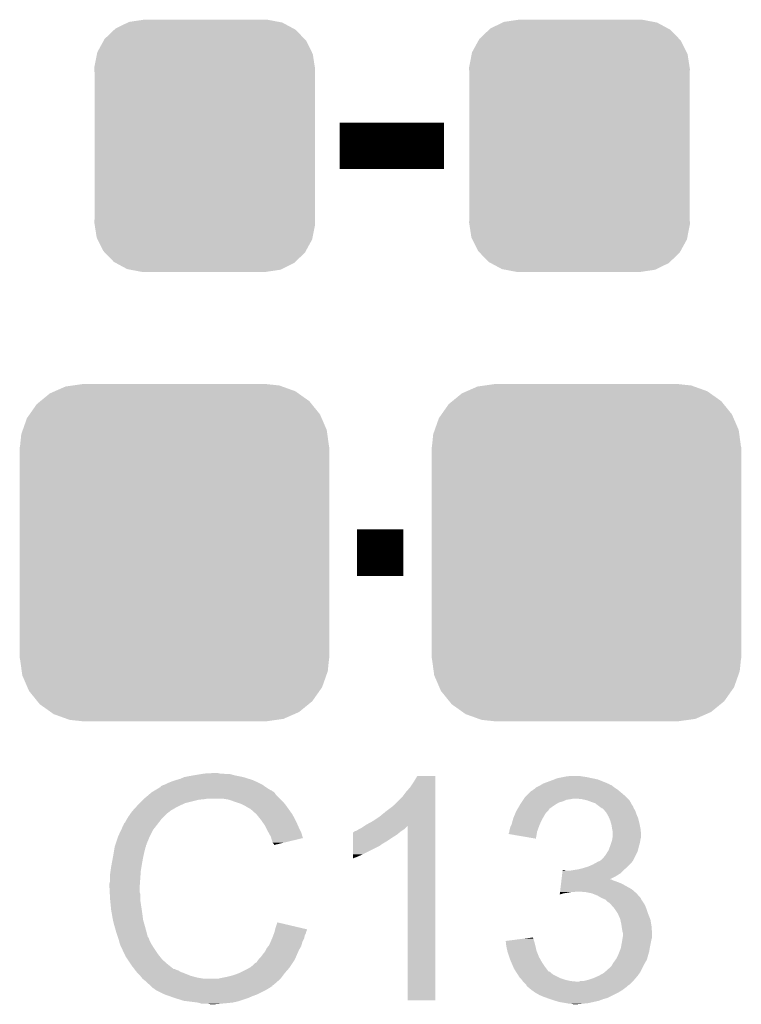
# Model space of a CAD drawing. Extents: x -4.5 to 27.4, y -3.9 to 53.4.
# Tile 33 of 43: x 19.1 to 22.3, y 38.1 to 42.4. Entities that reach past the tile are written whole.
import ezdxf

# ---------------------------------------------------------------- set-up
doc = ezdxf.new("R2010")
doc.units = 0
doc.layers.get('0').update_dxf_attribs({"linetype": 'CONTINUOUS'})
doc.layers.add('BRUSHLESS_28_CLICK_V101_GTO', color=11, linetype='CONTINUOUS')
doc.layers.add('BRUSHLESS_28_CLICK_V101_GTS', color=8, linetype='CONTINUOUS')

# ---------------------------------------------------------------- blocks, each defined once
blk = doc.blocks.new('CUSTOM_97')
for points in [[(-0.39008, 0.512452), (-0.336512, 0.538644), (0.3876, 0.512452), (0.339192, 0.538644)], [(-0.336512, 0.538644), (-0.330752, 0.54146), (0.339192, 0.538644), (0.324464, 0.54146)], [(-0.330752, 0.54146), (-0.266332, 0.551046), (0.324464, 0.54146), (0.274326, 0.551046)], [(-0.266332, 0.551046), (-0.26543, 0.55118), (0.274326, 0.551046), (0.26543, 0.55118)], [(-0.437866, 0.466866), (-0.39557, 0.507216), (0.436224, 0.466866), (0.397276, 0.507216)], [(-0.39557, 0.507216), (-0.39008, 0.512452), (0.397276, 0.507216), (0.3876, 0.512452)], [(-0.469636, 0.408968), (-0.4418, 0.4597), (0.468318, 0.408968), (0.44314, 0.4597)], [(-0.4418, 0.4597), (-0.437866, 0.466866), (0.44314, 0.4597), (0.436224, 0.466866)], [(-0.482418, 0.344176), (-0.4713, 0.400542), (0.481224, 0.344176), (0.472498, 0.400542)], [(-0.4713, 0.400542), (-0.469636, 0.408968), (0.472498, 0.400542), (0.468318, 0.408968)], [(-0.4826, 0.33528), (-0.482418, 0.344176), (0.4826, 0.33528), (0.481224, 0.344176)], [(-0.48133, 0.311898), (-0.4826, 0.33528), (0.48133, 0.311898), (0.4826, 0.33528)], [(-0.48133, 0.311896), (-0.48133, 0.311898), (0.48133, 0.311896), (0.48133, 0.311898)], [(-0.48133, -0.311896), (-0.48133, 0.311896), (0.48133, -0.311896), (0.48133, 0.311896)], [(-0.4826, -0.33528), (-0.481332, -0.311898), (0.4826, -0.33528), (0.48133, -0.311898)], [(-0.481222, -0.344176), (-0.4826, -0.33528), (0.482418, -0.344176), (0.4826, -0.33528)], [(-0.481332, -0.311898), (-0.48133, -0.311896), (0.48133, -0.311898), (0.48133, -0.311896)], [(-0.472498, -0.400542), (-0.481222, -0.344176), (0.471298, -0.400542), (0.482418, -0.344176)], [(-0.468316, -0.408968), (-0.472498, -0.400542), (0.469636, -0.408968), (0.471298, -0.400542)], [(-0.44314, -0.4597), (-0.468316, -0.408968), (0.441798, -0.4597), (0.469636, -0.408968)], [(-0.436222, -0.466866), (-0.44314, -0.4597), (0.437866, -0.466866), (0.441798, -0.4597)], [(-0.397276, -0.507216), (-0.436222, -0.466866), (0.395568, -0.507216), (0.437866, -0.466866)], [(-0.387598, -0.512452), (-0.397276, -0.507216), (0.39008, -0.512452), (0.395568, -0.507216)], [(-0.339192, -0.538644), (-0.387598, -0.512452), (0.33651, -0.538644), (0.39008, -0.512452)], [(-0.324462, -0.54146), (-0.339192, -0.538644), (0.330752, -0.54146), (0.33651, -0.538644)], [(-0.274326, -0.551046), (-0.324462, -0.54146), (0.26633, -0.551046), (0.330752, -0.54146)], [(-0.26543, -0.55118), (-0.274326, -0.551046), (0.26543, -0.55118), (0.26633, -0.551046)]]:
    blk.add_solid(points)
blk = doc.blocks.new('CUSTOM_99')
for points in [[(-0.444658, 0.730636), (-0.40259, 0.7366), (0.45821, 0.730636), (0.40259, 0.7366)], [(-0.586032, 0.66231), (-0.544558, 0.696232), (0.58904, 0.66231), (0.541268, 0.696232)], [(-0.544558, 0.696232), (-0.523568, 0.705436), (0.541268, 0.696232), (0.528306, 0.705436)], [(-0.523568, 0.705436), (-0.47634, 0.726144), (0.528306, 0.705436), (0.470706, 0.726144)], [(-0.47634, 0.726144), (-0.444658, 0.730636), (0.470706, 0.726144), (0.45821, 0.730636)], [(-0.633606, 0.604434), (-0.602216, 0.649072), (0.635932, 0.604434), (0.599766, 0.649072)], [(-0.602216, 0.649072), (-0.586032, 0.66231), (0.599766, 0.649072), (0.58904, 0.66231)], [(-0.645062, 0.58814), (-0.633606, 0.604434), (0.642988, 0.58814), (0.635932, 0.604434)], [(-0.663508, 0.536078), (-0.645062, 0.58814), (0.665526, 0.536078), (0.642988, 0.58814)], [(-0.67564, 0.46228), (-0.669936, 0.517928), (0.67564, 0.46228), (0.668014, 0.517928)], [(-0.669936, 0.517928), (-0.663508, 0.536078), (0.668014, 0.517928), (0.665526, 0.536078)], [(-0.67691, -0.46228), (-0.67691, 0.46228), (0.67691, -0.46228), (0.67691, 0.46228)], [(-0.668012, -0.517928), (-0.67564, -0.46228), (0.669936, -0.517928), (0.67564, -0.46228)], [(-0.665526, -0.536078), (-0.668012, -0.517928), (0.663506, -0.536078), (0.669936, -0.517928)], [(-0.642986, -0.58814), (-0.665526, -0.536078), (0.645062, -0.58814), (0.663506, -0.536078)], [(-0.635932, -0.604434), (-0.642986, -0.58814), (0.633604, -0.604434), (0.645062, -0.58814)], [(-0.599764, -0.649072), (-0.635932, -0.604434), (0.602216, -0.649072), (0.633604, -0.604434)], [(-0.58904, -0.66231), (-0.599764, -0.649072), (0.58603, -0.66231), (0.602216, -0.649072)], [(-0.541266, -0.696232), (-0.58904, -0.66231), (0.544558, -0.696232), (0.58603, -0.66231)], [(-0.528306, -0.705436), (-0.541266, -0.696232), (0.523566, -0.705436), (0.544558, -0.696232)], [(-0.470704, -0.726144), (-0.528306, -0.705436), (0.47634, -0.726144), (0.523566, -0.705436)], [(-0.45821, -0.730636), (-0.470704, -0.726144), (0.444656, -0.730636), (0.47634, -0.726144)], [(-0.40259, -0.7366), (-0.45821, -0.730636), (0.40259, -0.7366), (0.444656, -0.730636)]]:
    blk.add_solid(points)

msp = doc.modelspace()

# ---------------------------------------------------------------- linework, layer by layer
at = {"layer": 'BRUSHLESS_28_CLICK_V101_GTO', "const_width": 0.2032}
for points in [[(20.51812, 41.8084), (20.97532, 41.8084)], [(20.59432, 40.0304), (20.79752, 40.0304)]]:
    msp.add_lwpolyline(points, dxfattribs=at)
at = {"layer": 'BRUSHLESS_28_CLICK_V101_GTO'}
for points in [[(19.76374, 39.02202), (19.776438, 39.0271), (20.170138, 39.02202), (20.15998, 39.0271)], [(19.776438, 39.0271), (19.789138, 39.03218), (20.15998, 39.0271), (20.14855, 39.03218)], [(19.789138, 39.03218), (19.80438, 39.03726), (20.14855, 39.03218), (20.13712, 39.03726)], [(19.80438, 39.03726), (19.822162, 39.04234), (20.13712, 39.03726), (20.120866, 39.04234)], [(19.822162, 39.04234), (19.839942, 39.04996), (20.120866, 39.04234), (20.096482, 39.04996)], [(19.839942, 39.04996), (19.88058, 39.05758), (20.096482, 39.04996), (20.058378, 39.05758)], [(19.88058, 39.05758), (19.91106, 39.06266), (20.058378, 39.05758), (20.040604, 39.06266)], [(19.91106, 39.06266), (19.9263, 39.0652), (20.022822, 39.06266), (20.007582, 39.0652)], [(19.9263, 39.0652), (19.972018, 39.06774), (19.994882, 39.0652), (19.984722, 39.06774)], [(20.828, 39.00678), (20.84324, 39.029638), (20.937218, 39.00678), (20.937218, 39.029638)], [(20.84324, 39.029638), (20.858476, 39.055014), (20.937218, 39.029638), (20.93722, 39.055014)], [(20.858476, 39.055014), (20.858492, 39.05504), (20.93722, 39.055014), (20.858492, 39.05504)], [(21.409656, 39.02202), (21.4376, 39.03218), (21.690318, 39.02202), (21.664924, 39.03218)], [(21.4376, 39.03218), (21.457406, 39.039798), (21.664924, 39.03218), (21.645882, 39.039798)], [(21.457406, 39.039798), (21.470622, 39.04488), (21.645882, 39.039798), (21.62048, 39.04488)], [(21.470622, 39.04488), (21.49602, 39.04996), (21.62048, 39.04488), (21.597618, 39.04996)], [(21.49602, 39.04996), (21.50872, 39.0525), (21.597618, 39.04996), (21.57984, 39.0525)], [(21.50872, 39.0525), (21.529042, 39.05504), (21.57984, 39.0525), (21.564602, 39.05504)], [(19.691696, 38.97884), (19.697702, 38.983922), (20.23618, 38.97884), (20.231094, 38.983922)], [(19.697702, 38.983922), (19.701926, 38.986458), (20.231094, 38.983922), (20.228556, 38.986458)], [(19.701926, 38.986458), (19.706156, 38.988998), (20.228556, 38.986458), (20.223484, 38.988998)], [(19.706156, 38.988998), (19.710382, 38.991534), (20.223484, 38.988998), (20.220946, 38.991534)], [(19.710382, 38.991534), (19.710392, 38.99154), (20.220946, 38.991534), (20.2184, 38.99154)], [(19.710392, 38.99154), (19.731548, 39.00424), (20.2184, 38.99154), (20.19808, 39.00424)], [(19.731548, 39.00424), (19.7358, 39.006792), (20.19808, 39.00424), (20.194506, 39.006792)], [(19.7358, 39.006792), (19.735818, 39.009326), (20.194506, 39.006792), (20.190958, 39.009326)], [(19.735818, 39.009326), (19.745962, 39.0144), (20.190958, 39.009326), (20.183852, 39.0144)], [(19.745962, 39.0144), (19.753574, 39.016938), (20.183852, 39.0144), (20.180296, 39.016938)], [(19.753574, 39.016938), (19.75358, 39.01694), (20.180296, 39.016938), (20.180294, 39.01694)], [(19.75358, 39.01694), (19.76374, 39.02202), (20.180294, 39.01694), (20.170138, 39.02202)], [(20.79498, 38.966142), (20.81022, 38.98646), (20.937216, 38.966142), (20.937218, 38.98646)], [(20.81022, 38.98646), (20.828, 39.00678), (20.937218, 38.98646), (20.937218, 39.00678)], [(21.3487, 38.98138), (21.356324, 38.989002), (21.75002, 38.98138), (21.740874, 38.989002)], [(21.356324, 38.989002), (21.361396, 38.991542), (21.740874, 38.989002), (21.737826, 38.991542)], [(21.361396, 38.991542), (21.36394, 38.99408), (21.737826, 38.991542), (21.73478, 38.99408)], [(21.36394, 38.99408), (21.371562, 38.999162), (21.73478, 38.99408), (21.727158, 38.999162)], [(21.371562, 38.999162), (21.37664, 39.00424), (21.727158, 38.999162), (21.71954, 39.00424)], [(21.37664, 39.00424), (21.376644, 39.004242), (21.71954, 39.00424), (21.719538, 39.004242)], [(21.376644, 39.004242), (21.396954, 39.014398), (21.719538, 39.004242), (21.706842, 39.014398)], [(21.396954, 39.014398), (21.396958, 39.0144), (21.706842, 39.014398), (21.706838, 39.0144)], [(21.396958, 39.0144), (21.40119, 39.01694), (21.706838, 39.0144), (21.699224, 39.01694)], [(21.40119, 39.01694), (21.405416, 39.019476), (21.699224, 39.01694), (21.696676, 39.019476)], [(21.405416, 39.019476), (21.409656, 39.02202), (21.696676, 39.019476), (21.690318, 39.02202)], [(19.64436, 38.93566), (19.6596, 38.9509), (19.842478, 38.93566), (19.90344, 38.9509)], [(19.6596, 38.9509), (19.66214, 38.95344), (19.90344, 38.9509), (19.928842, 38.95344)], [(19.66214, 38.95344), (19.66468, 38.95598), (19.928842, 38.95344), (19.941538, 38.95598)], [(19.66468, 38.95598), (19.682688, 38.971218), (20.2565, 38.95598), (20.241262, 38.971218)], [(19.682688, 38.971218), (19.691696, 38.97884), (20.241262, 38.971218), (20.23618, 38.97884)], [(20.035518, 38.9509), (20.005038, 38.95598), (20.26158, 38.9509), (20.2565, 38.95598)], [(20.06346, 38.94074), (20.035518, 38.9509), (20.27174, 38.94074), (20.26158, 38.9509)], [(20.071086, 38.938198), (20.06346, 38.94074), (20.274282, 38.938198), (20.27174, 38.94074)], [(20.754346, 38.925506), (20.79498, 38.966142), (20.937216, 38.925506), (20.937216, 38.966142)], [(21.313136, 38.938198), (21.316524, 38.943278), (21.475698, 38.938198), (21.49348, 38.943278)], [(21.316524, 38.943278), (21.321604, 38.950898), (21.49348, 38.943278), (21.511258, 38.950898)], [(21.321604, 38.950898), (21.323298, 38.95344), (21.511258, 38.950898), (21.52904, 38.95344)], [(21.323298, 38.95344), (21.324992, 38.95598), (21.52904, 38.95344), (21.541738, 38.95598)], [(21.324992, 38.95598), (21.328382, 38.961062), (21.777962, 38.95598), (21.77288, 38.961062)], [(21.328382, 38.961062), (21.333462, 38.966142), (21.77288, 38.961062), (21.7678, 38.966142)], [(21.333462, 38.966142), (21.3487, 38.98138), (21.7678, 38.966142), (21.75002, 38.98138)], [(21.577298, 38.95344), (21.551902, 38.95598), (21.780502, 38.95344), (21.777962, 38.95598)], [(21.600158, 38.94836), (21.577298, 38.95344), (21.785582, 38.94836), (21.780502, 38.95344)], [(21.600164, 38.948358), (21.600158, 38.94836), (21.785582, 38.948358), (21.785582, 38.94836)], [(21.62048, 38.94074), (21.600164, 38.948358), (21.789816, 38.94074), (21.785582, 38.948358)], [(21.635722, 38.93566), (21.62048, 38.94074), (21.79264, 38.93566), (21.789816, 38.94074)], [(19.606004, 38.892478), (19.61134, 38.9001), (19.76628, 38.892478), (19.776438, 38.9001)], [(19.61134, 38.9001), (19.611342, 38.900102), (19.776438, 38.9001), (19.77644, 38.900102)], [(19.611342, 38.900102), (19.613646, 38.902638), (19.77644, 38.900102), (19.778978, 38.902638)], [(19.613646, 38.902638), (19.629812, 38.92042), (19.778978, 38.902638), (19.809462, 38.92042)], [(19.629812, 38.92042), (19.63674, 38.92804), (19.809462, 38.92042), (19.82597, 38.92804)], [(19.63674, 38.92804), (19.64436, 38.93566), (19.82597, 38.92804), (19.842478, 38.93566)], [(20.086318, 38.93312), (20.071086, 38.938198), (20.278346, 38.93312), (20.274282, 38.938198)], [(20.10156, 38.9255), (20.086318, 38.93312), (20.28444, 38.9255), (20.278346, 38.93312)], [(20.10664, 38.92296), (20.10156, 38.9255), (20.286256, 38.92296), (20.28444, 38.9255)], [(20.119342, 38.91534), (20.10664, 38.92296), (20.291698, 38.91534), (20.286256, 38.92296)], [(20.129496, 38.910262), (20.119342, 38.91534), (20.295326, 38.910262), (20.291698, 38.91534)], [(20.13204, 38.90772), (20.129496, 38.910262), (20.297142, 38.90772), (20.295326, 38.910262)], [(20.152044, 38.88994), (20.13204, 38.90772), (20.309842, 38.88994), (20.297142, 38.90772)], [(20.69338, 38.87724), (20.72132, 38.9001), (20.937214, 38.87724), (20.937214, 38.9001)], [(20.72132, 38.9001), (20.7518, 38.92297), (20.937214, 38.9001), (20.937216, 38.92297)], [(20.7518, 38.92297), (20.751826, 38.9255), (20.937216, 38.92297), (20.937216, 38.9255)], [(20.751826, 38.9255), (20.754346, 38.925506), (20.937216, 38.9255), (20.937216, 38.925506)], [(21.287102, 38.892478), (21.29028, 38.900102), (21.419818, 38.892478), (21.427442, 38.900102)], [(21.29028, 38.900102), (21.291758, 38.902638), (21.427442, 38.900102), (21.429978, 38.902638)], [(21.291758, 38.902638), (21.296204, 38.91026), (21.429978, 38.902638), (21.43506, 38.91026)], [(21.296204, 38.91026), (21.297684, 38.912798), (21.43506, 38.91026), (21.437598, 38.912798)], [(21.297684, 38.912798), (21.305094, 38.9255), (21.437598, 38.912798), (21.455382, 38.9255)], [(21.305094, 38.9255), (21.308058, 38.93058), (21.455382, 38.9255), (21.463508, 38.93058)], [(21.308058, 38.93058), (21.313136, 38.938198), (21.463508, 38.93058), (21.475698, 38.938198)], [(21.648416, 38.925504), (21.635722, 38.93566), (21.798282, 38.925504), (21.79264, 38.93566)], [(21.64842, 38.9255), (21.648416, 38.925504), (21.798286, 38.9255), (21.798282, 38.925504)], [(21.651812, 38.922956), (21.64842, 38.9255), (21.80082, 38.922956), (21.798286, 38.9255)], [(21.65858, 38.91788), (21.651812, 38.922956), (21.802514, 38.91788), (21.80082, 38.922956)], [(21.662394, 38.915338), (21.65858, 38.91788), (21.80336, 38.915338), (21.802514, 38.91788)], [(21.666194, 38.912804), (21.662394, 38.915338), (21.804882, 38.912804), (21.80336, 38.915338)], [(21.668736, 38.9128), (21.666194, 38.912804), (21.804884, 38.9128), (21.804882, 38.912804)], [(21.677442, 38.902644), (21.668736, 38.9128), (21.81098, 38.902644), (21.804884, 38.9128)], [(21.68398, 38.895016), (21.677442, 38.902644), (21.813524, 38.895016), (21.81098, 38.902644)], [(19.580862, 38.851844), (19.58594, 38.861998), (19.728466, 38.851844), (19.736364, 38.861998)], [(19.58594, 38.861998), (19.587462, 38.864538), (19.736364, 38.861998), (19.73834, 38.864538)], [(19.587462, 38.864538), (19.593558, 38.8747), (19.73834, 38.864538), (19.748502, 38.8747)], [(19.593558, 38.8747), (19.606004, 38.892478), (19.748502, 38.8747), (19.76628, 38.892478)], [(20.1549, 38.8874), (20.152044, 38.88994), (20.311294, 38.8874), (20.309842, 38.88994)], [(20.167092, 38.87216), (20.1549, 38.8874), (20.32, 38.87216), (20.311294, 38.8874)], [(20.17522, 38.862), (20.167092, 38.87216), (20.32508, 38.862), (20.32, 38.87216)], [(20.182332, 38.85184), (20.17522, 38.862), (20.33016, 38.85184), (20.32508, 38.862)], [(20.634958, 38.841678), (20.6629, 38.85692), (20.937214, 38.841678), (20.937214, 38.85692)], [(20.6629, 38.85692), (20.69338, 38.87724), (20.937214, 38.85692), (20.937214, 38.87724)], [(21.269962, 38.841682), (21.2755, 38.861998), (21.393008, 38.841682), (21.40204, 38.861998)], [(21.2755, 38.861998), (21.27758, 38.869622), (21.40204, 38.861998), (21.406396, 38.869622)], [(21.27758, 38.869622), (21.281812, 38.87978), (21.406396, 38.869622), (21.4122, 38.87978)], [(21.281812, 38.87978), (21.287102, 38.892478), (21.4122, 38.87978), (21.419818, 38.892478)], [(21.688334, 38.887402), (21.68398, 38.895016), (21.81606, 38.887402), (21.813524, 38.895016)], [(21.69414, 38.877242), (21.688334, 38.887402), (21.820414, 38.877242), (21.81606, 38.887402)], [(21.697408, 38.869618), (21.69414, 38.877242), (21.82368, 38.869618), (21.820414, 38.877242)], [(21.70176, 38.859462), (21.697408, 38.869618), (21.82622, 38.859462), (21.82368, 38.869618)], [(21.704664, 38.8493), (21.70176, 38.859462), (21.82876, 38.8493), (21.82622, 38.859462)], [(19.55038, 38.79088), (19.563526, 38.818818), (19.68881, 38.79088), (19.70278, 38.818818)], [(19.563526, 38.818818), (19.5707, 38.834064), (19.70278, 38.818818), (19.714638, 38.834064)], [(19.5707, 38.834064), (19.570706, 38.836606), (19.714638, 38.834064), (19.716614, 38.836606)], [(19.570706, 38.836606), (19.57324, 38.839144), (19.716614, 38.836606), (19.718588, 38.839144)], [(19.57324, 38.839144), (19.575784, 38.846758), (19.718588, 38.839144), (19.72451, 38.846758)], [(19.575784, 38.846758), (19.580862, 38.851844), (19.72451, 38.846758), (19.728466, 38.851844)], [(20.192998, 38.836596), (20.182332, 38.85184), (20.336936, 38.836596), (20.33016, 38.85184)], [(20.196808, 38.82898), (20.192998, 38.836596), (20.34032, 38.82898), (20.336936, 38.836596)], [(20.2057, 38.8112), (20.196808, 38.82898), (20.349212, 38.8112), (20.34032, 38.82898)], [(20.207114, 38.808658), (20.2057, 38.8112), (20.350482, 38.808658), (20.349212, 38.8112)], [(20.579086, 38.808666), (20.58162, 38.8112), (20.781778, 38.808666), (20.78482, 38.8112)], [(20.58162, 38.8112), (20.581624, 38.811202), (20.78482, 38.8112), (20.784822, 38.811202)], [(20.581624, 38.811202), (20.586702, 38.81374), (20.784822, 38.811202), (20.78863, 38.81374)], [(20.586702, 38.81374), (20.594324, 38.816282), (20.78863, 38.81374), (20.792442, 38.816282)], [(20.594324, 38.816282), (20.601942, 38.82136), (20.792442, 38.816282), (20.80006, 38.82136)], [(20.601942, 38.82136), (20.612102, 38.826442), (20.80006, 38.82136), (20.805138, 38.826442)], [(20.612102, 38.826442), (20.62728, 38.83656), (20.805138, 38.826442), (20.815254, 38.83656)], [(20.62728, 38.83656), (20.634958, 38.841678), (20.937214, 38.83656), (20.937214, 38.841678)], [(20.8153, 38.074626), (20.815254, 38.83656), (20.937194, 38.074626), (20.937214, 38.83656)], [(21.2598, 38.811198), (21.259802, 38.813742), (21.38172, 38.811198), (21.382644, 38.813742)], [(21.2598, 38.808664), (21.2598, 38.811198), (21.381294, 38.808664), (21.38172, 38.811198)], [(21.259802, 38.813742), (21.262338, 38.82136), (21.382644, 38.813742), (21.385414, 38.82136)], [(21.262338, 38.82136), (21.26488, 38.831522), (21.385414, 38.82136), (21.38911, 38.831522)], [(21.26488, 38.831522), (21.26869, 38.83914), (21.38911, 38.831522), (21.39188, 38.83914)], [(21.26869, 38.83914), (21.269962, 38.841682), (21.39188, 38.83914), (21.393008, 38.841682)], [(21.70684, 38.841682), (21.704664, 38.8493), (21.830284, 38.841682), (21.82876, 38.8493)], [(21.70938, 38.82644), (21.70684, 38.841682), (21.833332, 38.82644), (21.830284, 38.841682)], [(21.70989, 38.8239), (21.70938, 38.82644), (21.83384, 38.8239), (21.833332, 38.82644)], [(21.71192, 38.813742), (21.70989, 38.8239), (21.83497, 38.813742), (21.83384, 38.8239)], [(21.71192, 38.801038), (21.71192, 38.813742), (21.83638, 38.801038), (21.83497, 38.813742)], [(19.539372, 38.757856), (19.549532, 38.78834), (19.67484, 38.757856), (19.68754, 38.78834)], [(19.549532, 38.78834), (19.55038, 38.79088), (19.68754, 38.78834), (19.68881, 38.79088)], [(20.2184, 38.788342), (20.207114, 38.808658), (20.356552, 38.788342), (20.350482, 38.808658)], [(20.219674, 38.783254), (20.2184, 38.788342), (20.358072, 38.783254), (20.356552, 38.788342)], [(20.220942, 38.77818), (20.219674, 38.783254), (20.336908, 38.77818), (20.358072, 38.783254)], [(20.22602, 38.762944), (20.220942, 38.77818), (20.27336, 38.762944), (20.336908, 38.77818)], [(20.576552, 38.755318), (20.576556, 38.77056), (20.700998, 38.755318), (20.726402, 38.77056)], [(20.576556, 38.77056), (20.57656, 38.7858), (20.726402, 38.77056), (20.74926, 38.7858)], [(20.57656, 38.7858), (20.576562, 38.7985), (20.74926, 38.7858), (20.769578, 38.7985)], [(20.576562, 38.7985), (20.576566, 38.80866), (20.769578, 38.7985), (20.78177, 38.80866)], [(20.576566, 38.80866), (20.579086, 38.808666), (20.78177, 38.80866), (20.781778, 38.808666)], [(21.25726, 38.801062), (21.257262, 38.803584), (21.38002, 38.801062), (21.380444, 38.803584)], [(21.376614, 38.780724), (21.25726, 38.801062), (21.376614, 38.780724), (21.38002, 38.801062)], [(21.257262, 38.803584), (21.2598, 38.808664), (21.380444, 38.803584), (21.381294, 38.808664)], [(21.705992, 38.762938), (21.70938, 38.7731), (21.8313, 38.762938), (21.832992, 38.7731)], [(21.70938, 38.7731), (21.710226, 38.77818), (21.832992, 38.7731), (21.83384, 38.77818)], [(21.710226, 38.77818), (21.711918, 38.788338), (21.83384, 38.77818), (21.83638, 38.788338)], [(21.711918, 38.788338), (21.71192, 38.788342), (21.83638, 38.788338), (21.83638, 38.788342)], [(21.71192, 38.788342), (21.71192, 38.801038), (21.83638, 38.788342), (21.83638, 38.801038)], [(19.53133, 38.7223), (19.534716, 38.742618), (19.66468, 38.7223), (19.669758, 38.742618)], [(19.534716, 38.742618), (19.535142, 38.745162), (19.669758, 38.742618), (19.67103, 38.745162)], [(19.535142, 38.745162), (19.535986, 38.747696), (19.67103, 38.745162), (19.672298, 38.747696)], [(19.535986, 38.747696), (19.53768, 38.752778), (19.672298, 38.747696), (19.6723, 38.752778)], [(19.53768, 38.752778), (19.538524, 38.755314), (19.6723, 38.752778), (19.674834, 38.755314)], [(19.538524, 38.755314), (19.539372, 38.757856), (19.674834, 38.755314), (19.67484, 38.757856)], [(20.231094, 38.757866), (20.22602, 38.762944), (20.252178, 38.757866), (20.27336, 38.762944)], [(20.2311, 38.752812), (20.231094, 38.757866), (20.2311, 38.752812), (20.252178, 38.757866)], [(20.576544, 38.71214), (20.576552, 38.7477), (20.61972, 38.71214), (20.690838, 38.7477)], [(20.576552, 38.75278), (20.576552, 38.755318), (20.69846, 38.75278), (20.700998, 38.755318)], [(20.576552, 38.7477), (20.576552, 38.75278), (20.690838, 38.7477), (20.69846, 38.75278)], [(21.690966, 38.724838), (21.69414, 38.729914), (21.82114, 38.724838), (21.822408, 38.729914)], [(21.69414, 38.729914), (21.699854, 38.74516), (21.822408, 38.729914), (21.82622, 38.74516)], [(21.699854, 38.74516), (21.70176, 38.75024), (21.82622, 38.74516), (21.82767, 38.75024)], [(21.70176, 38.75024), (21.705992, 38.762938), (21.82767, 38.75024), (21.8313, 38.762938)], [(19.52228, 38.6715), (19.52752, 38.69944), (19.65452, 38.6715), (19.6596, 38.69944)], [(19.52752, 38.69944), (19.53133, 38.7223), (19.6596, 38.69944), (19.66468, 38.7223)], [(20.57654, 38.70198), (20.576544, 38.71214), (20.59686, 38.70198), (20.61972, 38.71214)], [(20.57654, 38.694394), (20.57654, 38.70198), (20.57654, 38.694394), (20.59686, 38.70198)], [(21.653506, 38.681664), (21.657314, 38.684204), (21.798284, 38.681664), (21.800818, 38.684204)], [(21.657314, 38.684204), (21.661122, 38.686742), (21.800818, 38.684204), (21.802086, 38.686742)], [(21.661122, 38.686742), (21.671282, 38.696902), (21.802086, 38.686742), (21.807168, 38.696902)], [(21.671282, 38.696902), (21.68144, 38.709602), (21.807168, 38.696902), (21.81352, 38.709602)], [(21.68144, 38.709602), (21.690966, 38.724838), (21.81352, 38.709602), (21.82114, 38.724838)], [(19.51482, 38.62324), (19.51736, 38.641022), (19.648168, 38.62324), (19.64944, 38.641022)], [(19.51736, 38.641022), (19.5199, 38.6588), (19.64944, 38.641022), (19.652402, 38.6588)], [(19.5199, 38.6588), (19.52228, 38.6715), (19.652402, 38.6588), (19.65452, 38.6715)], [(21.491686, 38.62832), (21.4932, 38.64102), (21.744938, 38.62832), (21.757638, 38.64102)], [(21.4932, 38.64102), (21.493502, 38.643558), (21.506184, 38.64102), (21.501104, 38.643558)], [(21.493502, 38.643558), (21.493504, 38.64356), (21.501104, 38.643558), (21.493504, 38.64356)], [(21.526502, 38.64102), (21.54174, 38.64356), (21.757638, 38.64102), (21.760178, 38.64356)], [(21.54174, 38.64356), (21.541754, 38.643562), (21.760178, 38.64356), (21.760182, 38.643562)], [(21.541754, 38.643562), (21.55952, 38.6461), (21.760182, 38.643562), (21.763226, 38.6461)], [(21.55952, 38.6461), (21.579838, 38.65118), (21.763226, 38.6461), (21.769322, 38.65118)], [(21.579838, 38.65118), (21.596774, 38.65626), (21.769322, 38.65118), (21.77542, 38.65626)], [(21.596774, 38.65626), (21.605242, 38.6588), (21.77542, 38.65626), (21.777958, 38.6588)], [(21.605242, 38.6588), (21.6281, 38.66896), (21.777958, 38.6588), (21.788116, 38.66896)], [(21.6281, 38.66896), (21.641826, 38.676584), (21.788116, 38.66896), (21.795738, 38.676584)], [(21.641826, 38.676584), (21.650958, 38.681656), (21.795738, 38.676584), (21.798278, 38.681656)], [(21.650958, 38.681656), (21.650966, 38.68166), (21.798278, 38.681656), (21.79828, 38.68166)], [(21.650966, 38.68166), (21.653506, 38.681664), (21.79828, 38.68166), (21.798284, 38.681664)], [(19.51482, 38.595302), (19.51482, 38.62324), (19.646174, 38.595302), (19.648168, 38.62324)], [(21.487444, 38.59276), (21.48805, 38.59784), (21.7297, 38.59276), (21.714462, 38.59784)], [(21.48805, 38.59784), (21.488656, 38.602918), (21.714462, 38.59784), (21.704304, 38.602918)], [(21.488656, 38.60292), (21.49017, 38.615622), (21.699328, 38.60292), (21.72462, 38.615622)], [(21.488656, 38.602918), (21.488656, 38.60292), (21.704304, 38.602918), (21.699328, 38.60292)], [(21.49017, 38.615622), (21.491686, 38.62832), (21.72462, 38.615622), (21.744938, 38.62832)], [(19.51228, 38.585142), (19.51482, 38.595302), (19.645448, 38.585142), (19.646174, 38.595302)], [(19.51228, 38.569902), (19.51228, 38.585142), (19.64436, 38.569902), (19.645448, 38.585142)], [(19.51228, 38.5699), (19.51228, 38.569902), (19.644362, 38.5699), (19.64436, 38.569902)], [(19.513424, 38.547038), (19.51228, 38.5699), (19.644362, 38.547038), (19.644362, 38.5699)], [(21.482294, 38.54958), (21.483506, 38.55974), (21.80735, 38.54958), (21.795736, 38.55974)], [(21.483506, 38.55974), (21.486534, 38.58514), (21.795736, 38.55974), (21.750022, 38.58514)], [(21.486534, 38.58514), (21.487444, 38.59276), (21.750022, 38.58514), (21.7297, 38.59276)], [(19.513806, 38.539416), (19.513424, 38.547038), (19.6469, 38.539416), (19.644362, 38.547038)], [(19.51482, 38.5191), (19.513806, 38.539416), (19.6469, 38.5191), (19.6469, 38.539416)], [(19.515584, 38.511478), (19.51482, 38.5191), (19.6469, 38.511478), (19.6469, 38.5191)], [(19.517106, 38.49624), (19.515584, 38.511478), (19.64944, 38.49624), (19.6469, 38.511478)], [(21.480784, 38.536916), (21.481384, 38.54196), (21.480784, 38.536916), (21.498558, 38.54196)], [(21.481384, 38.54196), (21.481688, 38.5445), (21.498558, 38.54196), (21.51634, 38.5445)], [(21.481688, 38.5445), (21.48199, 38.54704), (21.51634, 38.5445), (21.529038, 38.54704)], [(21.48199, 38.54704), (21.482294, 38.54958), (21.541738, 38.54704), (21.551898, 38.54958)], [(21.59508, 38.54704), (21.564602, 38.54958), (21.810254, 38.54704), (21.80735, 38.54958)], [(21.620478, 38.54196), (21.59508, 38.54704), (21.81606, 38.54196), (21.810254, 38.54704)], [(21.64588, 38.5318), (21.620478, 38.54196), (21.825092, 38.5318), (21.81606, 38.54196)], [(21.663658, 38.52164), (21.64588, 38.5318), (21.834122, 38.52164), (21.825092, 38.5318)], [(21.669592, 38.519098), (21.663658, 38.52164), (21.83638, 38.519098), (21.834122, 38.52164)], [(21.675528, 38.516554), (21.669592, 38.519098), (21.836384, 38.516554), (21.83638, 38.519098)], [(21.681436, 38.514022), (21.675528, 38.516554), (21.838074, 38.514022), (21.836384, 38.516554)], [(21.691598, 38.503862), (21.681436, 38.514022), (21.844848, 38.503862), (21.838074, 38.514022)], [(19.5199, 38.468298), (19.517106, 38.49624), (19.65374, 38.468298), (19.64944, 38.49624)], [(19.520798, 38.46322), (19.5199, 38.468298), (19.65452, 38.46322), (19.65374, 38.468298)], [(21.69922, 38.49878), (21.691598, 38.503862), (21.848236, 38.49878), (21.844848, 38.503862)], [(21.701762, 38.49624), (21.69922, 38.49878), (21.84993, 38.49624), (21.848236, 38.49878)], [(21.703982, 38.493704), (21.701762, 38.49624), (21.85162, 38.493704), (21.84993, 38.49624)], [(21.71954, 38.475922), (21.703982, 38.493704), (21.85924, 38.475922), (21.85162, 38.493704)], [(21.719542, 38.47592), (21.71954, 38.475922), (21.85924, 38.47592), (21.85924, 38.475922)], [(21.734778, 38.453062), (21.719542, 38.47592), (21.86686, 38.453062), (21.85924, 38.47592)], [(19.52752, 38.42512), (19.520798, 38.46322), (19.6596, 38.42512), (19.65452, 38.46322)], [(19.527522, 38.425118), (19.52752, 38.42512), (19.6596, 38.425118), (19.6596, 38.42512)], [(19.5326, 38.4048), (19.527522, 38.425118), (19.665406, 38.4048), (19.6596, 38.425118)], [(21.73478, 38.45306), (21.734778, 38.453062), (21.86686, 38.45306), (21.86686, 38.453062)], [(21.744938, 38.430202), (21.73478, 38.45306), (21.876004, 38.430202), (21.86686, 38.45306)], [(21.745504, 38.427658), (21.744938, 38.430202), (21.87702, 38.427658), (21.876004, 38.430202)], [(21.75002, 38.407338), (21.745504, 38.427658), (21.880408, 38.407338), (21.87702, 38.427658)], [(19.536956, 38.38956), (19.5326, 38.4048), (19.66976, 38.38956), (19.665406, 38.4048)], [(19.54276, 38.36924), (19.536956, 38.38956), (19.675182, 38.36924), (19.66976, 38.38956)], [(20.234908, 38.376858), (20.236178, 38.381936), (20.373338, 38.376858), (20.375878, 38.381936)], [(20.236178, 38.381936), (20.236808, 38.384458), (20.375878, 38.381936), (20.37588, 38.384458)], [(20.236808, 38.384458), (20.23872, 38.392098), (20.37588, 38.384458), (20.343436, 38.392098)], [(20.23872, 38.392098), (20.246364, 38.414956), (20.343436, 38.392098), (20.246364, 38.414956)], [(21.751472, 38.397182), (21.75002, 38.407338), (21.8821, 38.397182), (21.880408, 38.407338)], [(21.75256, 38.38956), (21.751472, 38.397182), (21.882646, 38.38956), (21.8821, 38.397182)], [(21.7551, 38.37432), (21.75256, 38.38956), (21.883734, 38.37432), (21.882646, 38.38956)], [(19.548686, 38.351462), (19.54276, 38.36924), (19.679924, 38.351462), (19.675182, 38.36924)], [(19.549536, 38.348916), (19.548686, 38.351462), (19.682462, 38.348916), (19.679924, 38.351462)], [(19.551228, 38.343838), (19.549536, 38.348916), (19.685, 38.343838), (19.682462, 38.348916)], [(19.55292, 38.338758), (19.551228, 38.343838), (19.686694, 38.338758), (19.685, 38.343838)], [(19.553556, 38.33622), (19.55292, 38.338758), (19.68754, 38.33622), (19.686694, 38.338758)], [(20.21622, 38.328598), (20.222752, 38.343838), (20.355558, 38.328598), (20.363178, 38.343838)], [(20.222752, 38.343838), (20.22602, 38.35146), (20.363178, 38.343838), (20.364702, 38.35146)], [(20.22602, 38.35146), (20.227924, 38.356538), (20.364702, 38.35146), (20.36572, 38.356538)], [(20.227924, 38.356538), (20.231732, 38.366698), (20.36572, 38.356538), (20.3708, 38.366698)], [(20.231732, 38.366698), (20.23364, 38.371782), (20.3708, 38.366698), (20.372068, 38.371782)], [(20.23364, 38.371782), (20.234908, 38.376858), (20.372068, 38.371782), (20.373338, 38.376858)], [(21.24458, 38.333676), (21.284444, 38.338758), (21.368176, 38.333676), (21.366482, 38.338758)], [(21.284444, 38.338758), (21.324294, 38.343838), (21.366482, 38.338758), (21.36648, 38.343838)], [(21.324294, 38.343838), (21.344186, 38.346374), (21.36648, 38.343838), (21.363946, 38.346374)], [(21.344186, 38.346374), (21.36394, 38.348892), (21.363946, 38.346374), (21.36394, 38.348892)], [(21.75256, 38.3286), (21.754676, 38.341298), (21.87956, 38.3286), (21.8821, 38.341298)], [(21.754676, 38.341298), (21.755946, 38.348918), (21.8821, 38.341298), (21.884638, 38.348918)], [(21.757638, 38.366702), (21.7551, 38.37432), (21.884278, 38.366702), (21.883734, 38.37432)], [(21.755946, 38.348918), (21.75764, 38.359082), (21.884638, 38.348918), (21.884638, 38.359082)], [(21.75764, 38.361622), (21.757638, 38.366702), (21.88464, 38.361622), (21.884278, 38.366702)], [(21.75764, 38.359082), (21.75764, 38.361622), (21.884638, 38.359082), (21.88464, 38.361622)], [(19.555462, 38.3286), (19.553556, 38.33622), (19.691352, 38.3286), (19.68754, 38.33622)], [(19.558002, 38.320982), (19.555462, 38.3286), (19.69516, 38.320982), (19.691352, 38.3286)], [(19.56054, 38.313362), (19.558002, 38.320982), (19.699924, 38.313362), (19.69516, 38.320982)], [(19.56308, 38.30828), (19.56054, 38.313362), (19.703098, 38.30828), (19.699924, 38.313362)], [(19.566666, 38.30066), (19.56308, 38.30828), (19.70786, 38.30066), (19.703098, 38.30828)], [(19.577424, 38.2778), (19.566666, 38.30066), (19.7231, 38.2778), (19.70786, 38.30066)], [(20.19554, 38.29304), (20.20062, 38.303196), (20.34032, 38.29304), (20.346124, 38.303196)], [(20.20062, 38.303196), (20.206714, 38.310818), (20.346124, 38.303196), (20.35048, 38.310818)], [(20.206714, 38.310818), (20.21078, 38.315902), (20.35048, 38.310818), (20.35193, 38.315902)], [(20.21078, 38.315902), (20.21622, 38.328598), (20.35193, 38.315902), (20.355558, 38.328598)], [(21.2457, 38.32352), (21.24458, 38.333676), (21.371558, 38.32352), (21.368176, 38.333676)], [(21.246822, 38.31336), (21.2457, 38.32352), (21.3741, 38.31336), (21.371558, 38.32352)], [(21.2471, 38.310822), (21.246822, 38.31336), (21.374666, 38.310822), (21.3741, 38.31336)], [(21.251618, 38.290498), (21.2471, 38.310822), (21.379182, 38.290498), (21.374666, 38.310822)], [(21.742398, 38.287958), (21.74748, 38.300662), (21.87194, 38.287958), (21.874056, 38.300662)], [(21.74748, 38.300662), (21.74794, 38.3032), (21.874056, 38.300662), (21.87448, 38.3032)], [(21.74794, 38.3032), (21.75256, 38.3286), (21.87448, 38.3032), (21.87956, 38.3286)], [(19.5834, 38.265096), (19.577424, 38.2778), (19.733264, 38.265096), (19.7231, 38.2778)], [(19.591866, 38.2524), (19.5834, 38.265096), (19.74342, 38.2524), (19.733264, 38.265096)], [(19.605412, 38.232082), (19.591866, 38.2524), (19.766278, 38.232082), (19.74342, 38.2524)], [(20.15998, 38.24732), (20.163788, 38.252398), (20.319152, 38.24732), (20.322538, 38.252398)], [(20.163788, 38.252398), (20.167602, 38.25748), (20.322538, 38.252398), (20.32476, 38.25748)], [(20.167602, 38.25748), (20.17522, 38.265102), (20.32476, 38.25748), (20.328096, 38.265102)], [(20.17522, 38.265102), (20.18284, 38.27526), (20.328096, 38.265102), (20.33254, 38.27526)], [(20.18284, 38.27526), (20.193002, 38.287962), (20.33254, 38.27526), (20.338098, 38.287962)], [(20.193002, 38.287962), (20.19554, 38.29304), (20.338098, 38.287962), (20.34032, 38.29304)], [(21.25218, 38.287962), (21.251618, 38.290498), (21.380198, 38.287962), (21.379182, 38.290498)], [(21.259802, 38.265098), (21.25218, 38.287962), (21.38934, 38.265098), (21.380198, 38.287962)], [(21.26488, 38.24986), (21.259802, 38.265098), (21.397808, 38.24986), (21.38934, 38.265098)], [(21.714458, 38.23716), (21.725342, 38.252398), (21.85307, 38.23716), (21.86178, 38.252398)], [(21.725342, 38.252398), (21.72716, 38.254942), (21.86178, 38.252398), (21.862506, 38.254942)], [(21.72716, 38.254942), (21.73732, 38.27526), (21.862506, 38.254942), (21.868312, 38.27526)], [(21.73732, 38.27526), (21.742398, 38.287958), (21.868312, 38.27526), (21.87194, 38.287958)], [(19.6088, 38.227), (19.605412, 38.232082), (19.772632, 38.227), (19.766278, 38.232082)], [(19.620524, 38.21176), (19.6088, 38.227), (19.791682, 38.21176), (19.772632, 38.227)], [(19.620526, 38.211758), (19.620524, 38.21176), (19.796764, 38.211758), (19.791682, 38.21176)], [(19.624432, 38.20668), (19.620526, 38.211758), (19.806922, 38.20668), (19.796764, 38.211758)], [(20.081242, 38.193982), (20.111718, 38.20922), (20.27936, 38.193982), (20.292694, 38.20922)], [(20.111718, 38.20922), (20.120602, 38.214298), (20.292694, 38.20922), (20.29714, 38.214298)], [(20.120602, 38.214298), (20.129494, 38.21938), (20.29714, 38.214298), (20.300526, 38.21938)], [(20.129494, 38.21938), (20.1422, 38.22954), (20.300526, 38.21938), (20.3073, 38.22954)], [(20.1422, 38.22954), (20.149824, 38.237162), (20.3073, 38.22954), (20.31238, 38.237162)], [(20.149824, 38.237162), (20.154896, 38.239704), (20.31238, 38.237162), (20.314074, 38.239704)], [(20.154896, 38.239704), (20.15998, 38.24732), (20.314074, 38.239704), (20.319152, 38.24732)], [(21.268146, 38.24224), (21.26488, 38.24986), (21.40204, 38.24224), (21.397808, 38.24986)], [(21.277944, 38.21938), (21.268146, 38.24224), (21.41728, 38.21938), (21.40204, 38.24224)], [(21.28012, 38.214302), (21.277944, 38.21938), (21.421092, 38.214302), (21.41728, 38.21938)], [(21.28774, 38.201598), (21.28012, 38.214302), (21.430626, 38.201598), (21.421092, 38.214302)], [(21.679534, 38.199064), (21.69668, 38.2143), (21.833838, 38.199064), (21.841456, 38.2143)], [(21.69668, 38.2143), (21.706842, 38.224462), (21.841456, 38.2143), (21.846538, 38.224462)], [(21.706842, 38.224462), (21.712934, 38.23462), (21.846538, 38.224462), (21.85162, 38.23462)], [(21.712934, 38.23462), (21.714458, 38.23716), (21.85162, 38.23462), (21.85307, 38.23716)], [(19.626388, 38.204138), (19.624432, 38.20668), (19.814544, 38.204138), (19.806922, 38.20668)], [(19.630294, 38.19906), (19.626388, 38.204138), (19.822156, 38.19906), (19.814544, 38.204138)], [(19.6342, 38.193982), (19.630294, 38.19906), (19.8357, 38.193982), (19.822156, 38.19906)], [(19.636742, 38.19144), (19.6342, 38.193982), (19.84248, 38.19144), (19.8357, 38.193982)], [(19.6469, 38.18128), (19.636742, 38.19144), (19.867876, 38.18128), (19.84248, 38.19144)], [(19.646902, 38.181278), (19.6469, 38.18128), (19.86788, 38.181278), (19.867876, 38.18128)], [(19.652996, 38.17366), (19.646902, 38.181278), (19.89582, 38.17366), (19.86788, 38.181278)], [(19.657058, 38.168582), (19.652996, 38.17366), (19.92629, 38.168582), (19.89582, 38.17366)], [(19.657062, 38.16858), (19.657058, 38.168582), (19.926302, 38.16858), (19.92629, 38.168582)], [(19.669758, 38.158422), (19.657062, 38.16858), (20.24888, 38.158422), (20.259038, 38.16858)], [(19.987262, 38.16858), (19.99742, 38.17112), (20.259038, 38.16858), (20.261578, 38.17112)], [(19.99742, 38.17112), (20.01012, 38.17366), (20.261578, 38.17112), (20.264118, 38.17366)], [(20.01012, 38.17366), (20.02282, 38.1762), (20.264118, 38.17366), (20.266022, 38.1762)], [(20.02282, 38.1762), (20.0533, 38.183822), (20.266022, 38.1762), (20.271738, 38.183822)], [(20.0533, 38.183822), (20.08124, 38.19398), (20.271738, 38.183822), (20.279358, 38.19398)], [(20.08124, 38.19398), (20.081242, 38.193982), (20.279358, 38.19398), (20.27936, 38.193982)], [(21.289434, 38.19906), (21.28774, 38.201598), (21.43253, 38.19906), (21.430626, 38.201598)], [(21.289438, 38.199054), (21.289434, 38.19906), (21.437606, 38.199054), (21.43253, 38.19906)], [(21.292822, 38.19398), (21.289438, 38.199054), (21.442682, 38.19398), (21.437606, 38.199054)], [(21.297902, 38.18636), (21.292822, 38.19398), (21.452842, 38.18636), (21.442682, 38.19398)], [(21.305518, 38.173662), (21.297902, 38.18636), (21.478238, 38.173662), (21.452842, 38.18636)], [(21.30806, 38.17112), (21.305518, 38.173662), (21.483322, 38.17112), (21.478238, 38.173662)], [(21.313138, 38.16604), (21.30806, 38.17112), (21.498562, 38.16604), (21.483322, 38.17112)], [(21.315044, 38.1635), (21.313138, 38.16604), (21.506182, 38.1635), (21.498562, 38.16604)], [(21.605238, 38.1635), (21.628098, 38.17112), (21.805902, 38.1635), (21.812432, 38.17112)], [(21.628098, 38.17112), (21.65096, 38.18128), (21.812432, 38.17112), (21.82114, 38.18128)], [(21.65096, 38.18128), (21.673816, 38.193982), (21.82114, 38.18128), (21.830208, 38.193982)], [(21.673816, 38.193982), (21.679534, 38.199064), (21.830208, 38.193982), (21.833838, 38.199064)], [(19.669762, 38.15842), (19.669758, 38.158422), (20.24888, 38.15842), (20.24888, 38.158422)], [(19.67992, 38.148262), (19.669762, 38.15842), (20.237268, 38.148262), (20.24888, 38.15842)], [(19.690078, 38.14064), (19.67992, 38.148262), (20.228558, 38.14064), (20.237268, 38.148262)], [(19.690098, 38.140622), (19.690078, 38.14064), (20.226014, 38.140622), (20.228558, 38.14064)], [(19.695158, 38.135562), (19.690098, 38.140622), (20.223474, 38.135562), (20.226014, 38.140622)], [(19.697702, 38.133018), (19.695158, 38.135562), (20.218398, 38.133018), (20.223474, 38.135562)], [(19.702778, 38.127942), (19.697702, 38.133018), (20.210784, 38.127942), (20.218398, 38.133018)], [(19.702782, 38.12794), (19.702778, 38.127942), (20.210782, 38.12794), (20.210784, 38.127942)], [(19.710394, 38.122864), (19.702782, 38.12794), (20.20232, 38.122864), (20.210782, 38.12794)], [(19.712914, 38.12286), (19.710394, 38.122864), (20.202314, 38.12286), (20.20232, 38.122864)], [(19.71294, 38.120338), (19.712914, 38.12286), (20.19811, 38.120338), (20.202314, 38.12286)], [(21.318856, 38.15842), (21.315044, 38.1635), (21.529042, 38.15842), (21.506182, 38.1635)], [(21.32076, 38.155882), (21.318856, 38.15842), (21.55442, 38.155882), (21.529042, 38.15842)], [(21.320762, 38.15588), (21.32076, 38.155882), (21.554438, 38.15588), (21.55442, 38.155882)], [(21.333456, 38.14318), (21.320762, 38.15588), (21.78558, 38.14318), (21.79828, 38.15588)], [(21.333458, 38.143176), (21.333456, 38.14318), (21.785574, 38.143176), (21.78558, 38.14318)], [(21.335998, 38.138104), (21.333458, 38.143176), (21.777966, 38.138104), (21.785574, 38.143176)], [(21.336004, 38.138098), (21.335998, 38.138104), (21.777958, 38.138098), (21.777966, 38.138104)], [(21.341082, 38.13302), (21.336004, 38.138098), (21.772878, 38.13302), (21.777958, 38.138098)], [(21.341082, 38.133018), (21.341082, 38.13302), (21.772874, 38.133018), (21.772878, 38.13302)], [(21.35632, 38.12032), (21.341082, 38.133018), (21.755946, 38.12032), (21.772874, 38.133018)], [(21.554438, 38.15588), (21.564604, 38.155882), (21.79828, 38.15588), (21.798282, 38.155882)], [(21.564604, 38.155882), (21.569684, 38.15842), (21.798282, 38.155882), (21.80082, 38.15842)], [(21.584922, 38.15842), (21.605238, 38.1635), (21.80082, 38.15842), (21.805902, 38.1635)], [(19.712976, 38.12032), (19.71294, 38.120338), (20.19808, 38.12032), (20.19811, 38.120338)], [(19.75358, 38.1), (19.712976, 38.12032), (20.15744, 38.1), (20.19808, 38.12032)], [(19.77517, 38.09238), (19.75358, 38.1), (20.13712, 38.09238), (20.15744, 38.1)], [(19.79676, 38.08476), (19.77517, 38.09238), (20.11934, 38.08476), (20.13712, 38.09238)], [(19.837398, 38.07206), (19.79676, 38.08476), (20.081238, 38.07206), (20.11934, 38.08476)], [(21.35988, 38.117778), (21.35632, 38.12032), (21.752558, 38.117778), (21.755946, 38.12032)], [(21.370544, 38.11016), (21.35988, 38.117778), (21.73986, 38.11016), (21.752558, 38.117778)], [(21.374098, 38.10762), (21.370544, 38.11016), (21.73478, 38.10762), (21.73986, 38.11016)], [(21.391878, 38.09746), (21.374098, 38.10762), (21.71446, 38.09746), (21.73478, 38.10762)], [(21.409662, 38.08984), (21.391878, 38.09746), (21.69922, 38.08984), (21.71446, 38.09746)], [(21.423892, 38.084758), (21.409662, 38.08984), (21.689058, 38.084758), (21.69922, 38.08984)], [(21.43811, 38.07968), (21.423892, 38.084758), (21.67128, 38.07968), (21.689058, 38.084758)], [(21.44522, 38.07714), (21.43811, 38.07968), (21.664506, 38.07714), (21.67128, 38.07968)], [(19.857718, 38.06952), (19.837398, 38.07206), (20.073618, 38.06952), (20.081238, 38.07206)], [(19.898358, 38.06444), (19.857718, 38.06952), (20.050758, 38.06444), (20.073618, 38.06952)], [(19.907248, 38.0619), (19.898358, 38.06444), (20.02536, 38.0619), (20.050758, 38.06444)], [(19.916136, 38.05936), (19.907248, 38.0619), (19.99742, 38.05936), (20.02536, 38.0619)], [(19.954238, 38.05682), (19.944078, 38.05936), (19.969482, 38.05682), (19.99742, 38.05936)], [(20.937194, 38.0746), (20.8153, 38.074626), (20.937194, 38.0746), (20.937194, 38.074626)], [(21.46173, 38.07206), (21.44522, 38.07714), (21.650958, 38.07206), (21.664506, 38.07714)], [(21.478238, 38.06698), (21.46173, 38.07206), (21.628098, 38.06698), (21.650958, 38.07206)], [(21.50872, 38.0619), (21.478238, 38.06698), (21.605238, 38.0619), (21.628098, 38.06698)], [(21.521418, 38.05936), (21.50872, 38.0619), (21.57984, 38.05936), (21.605238, 38.0619)], [(21.541738, 38.05682), (21.531578, 38.05936), (21.554442, 38.05682), (21.57984, 38.05936)]]:
    msp.add_solid(points, dxfattribs=at)

# ---------------------------------------------------------------- block references
at = {"layer": 'BRUSHLESS_28_CLICK_V101_GTS'}
for name, p in [('CUSTOM_97', (19.92884, 41.8084)), ('CUSTOM_97', (21.56714, 41.8084)), ('CUSTOM_99', (19.79676, 40.0304)), ('CUSTOM_99', (21.59762, 40.0304))]:
    msp.add_blockref(name, p, dxfattribs=at)

doc.saveas('drawing.dxf')
